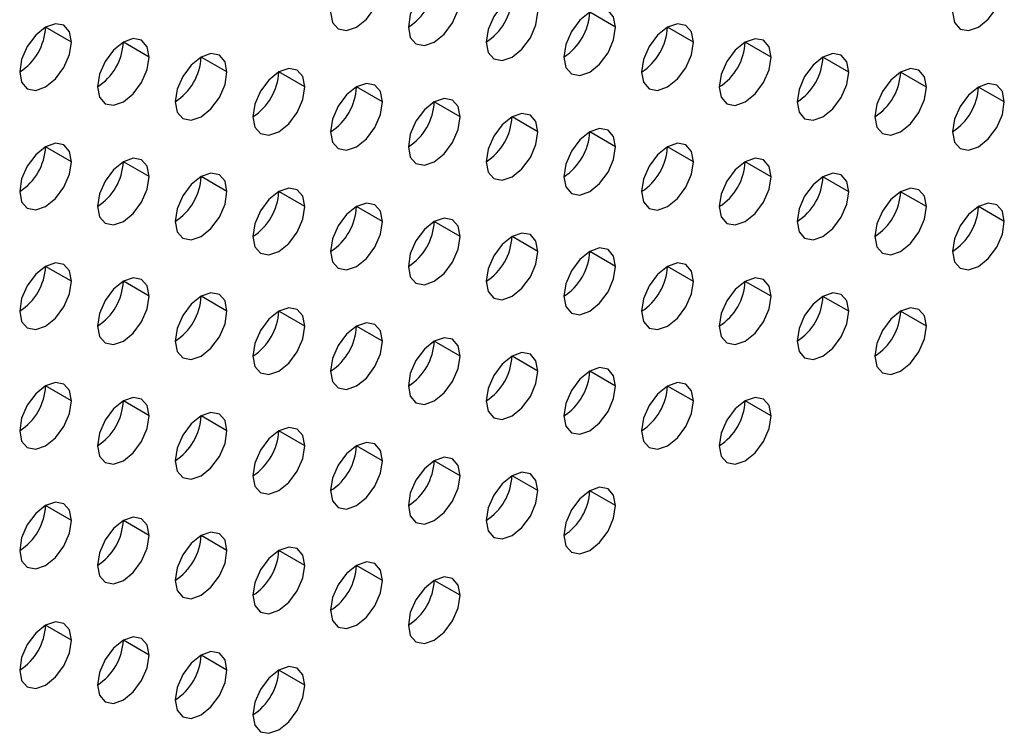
# Model space of a CAD drawing. Header units: millimetres. Extents: x 0 to 1118, y 0 to 864.
# Tile 222 of 256: x 949.98 to 952.66, y 652.47 to 654.42. Entities that reach past the tile are written whole.
import ezdxf

# ---------------------------------------------------------------- set-up
doc = ezdxf.new("R2010")
doc.units = ezdxf.units.MM

msp = doc.modelspace()

# ---------------------------------------------------------------- linework, layer by layer
at = {"color": 7, "linetype": 'Continuous', "lineweight": 25}
for p, q in [((951.602, 654.3964), (951.5313, 654.4372)), ((950.1171, 654.3557), (950.0464, 654.3965)), ((951.8141, 654.3555), (951.7434, 654.3964)), ((950.3292, 654.3148), (950.2585, 654.3557)), ((952.0263, 654.3147), (951.9556, 654.3555)), ((950.5413, 654.274), (950.4706, 654.3148)), ((952.2384, 654.2738), (952.1677, 654.3147)), ((950.7535, 654.2332), (950.6828, 654.274)), ((952.4505, 654.233), (952.3798, 654.2738)), ((950.9656, 654.1923), (950.8949, 654.2331)), ((952.6627, 654.1921), (952.592, 654.233)), ((951.1777, 654.1515), (951.107, 654.1923)), ((951.3899, 654.1106), (951.3192, 654.1514)), ((951.602, 654.0698), (951.5313, 654.1106)), ((950.1171, 654.0291), (950.0464, 654.0699)), ((951.8141, 654.0289), (951.7434, 654.0697)), ((950.3292, 653.9882), (950.2585, 654.029)), ((952.0263, 653.9881), (951.9556, 654.0289)), ((950.5413, 653.9474), (950.4706, 653.9882)), ((952.2384, 653.9472), (952.1677, 653.988)), ((950.7535, 653.9065), (950.6828, 653.9474)), ((952.4505, 653.9064), (952.3798, 653.9472)), ((950.9656, 653.8657), (950.8949, 653.9065)), ((952.6627, 653.8655), (952.592, 653.9063)), ((951.1777, 653.8248), (951.107, 653.8657)), ((951.3899, 653.784), (951.3192, 653.8248)), ((951.602, 653.7431), (951.5313, 653.784)), ((950.1171, 653.7025), (950.0464, 653.7433)), ((951.8141, 653.7023), (951.7434, 653.7431)), ((950.3292, 653.6616), (950.2585, 653.7024)), ((952.0263, 653.6615), (951.9556, 653.7023)), ((950.5413, 653.6208), (950.4706, 653.6616)), ((952.2384, 653.6206), (952.1677, 653.6614)), ((950.7535, 653.5799), (950.6828, 653.6207)), ((952.4505, 653.5798), (952.3798, 653.6206)), ((950.9656, 653.5391), (950.8949, 653.5799)), ((951.1777, 653.4982), (951.107, 653.539)), ((951.3899, 653.4574), (951.3192, 653.4982)), ((951.602, 653.4165), (951.5313, 653.4574)), ((950.1171, 653.3758), (950.0464, 653.4167)), ((951.8141, 653.3757), (951.7434, 653.4165)), ((950.3292, 653.335), (950.2585, 653.3758)), ((952.0263, 653.3348), (951.9556, 653.3757)), ((950.5413, 653.2941), (950.4706, 653.335)), ((950.7535, 653.2533), (950.6828, 653.2941)), ((950.9656, 653.2125), (950.8949, 653.2533)), ((951.1777, 653.1716), (951.107, 653.2124)), ((951.3899, 653.1308), (951.3192, 653.1716)), ((951.602, 653.0899), (951.5313, 653.1307)), ((950.1171, 653.0492), (950.0464, 653.09)), ((950.3292, 653.0084), (950.2585, 653.0492)), ((950.5413, 652.9675), (950.4706, 653.0084)), ((950.7535, 652.9267), (950.6828, 652.9675)), ((950.9656, 652.8858), (950.8949, 652.9267)), ((951.1777, 652.845), (951.107, 652.8858)), ((950.1171, 652.7226), (950.0464, 652.7634)), ((950.3292, 652.6818), (950.2585, 652.7226)), ((950.5413, 652.6409), (950.4706, 652.6817)), ((950.7535, 652.6001), (950.6828, 652.6409))]:
    msp.add_line(p, q, dxfattribs=at)
at = {"color": 7, "linetype": 'Continuous', "lineweight": 25, "flags": 128}
for points in [[(951.1777, 654.4781), (951.1724, 654.5062), (951.157, 654.5239), (951.1341, 654.5283), (951.107, 654.5189), (951.08, 654.4971), (951.057, 654.4661), (951.0417, 654.4308), (951.0363, 654.3964)], [(950.8242, 654.4373), (950.8296, 654.4091), (950.8449, 654.3915), (950.8678, 654.387), (950.8949, 654.3964), (950.922, 654.4183), (950.9449, 654.4492), (950.9602, 654.4846), (950.9656, 654.5189)], [(952.5212, 654.4371), (952.5266, 654.409), (952.542, 654.3913), (952.5649, 654.3869), (952.592, 654.3963), (952.619, 654.4181), (952.642, 654.4491), (952.6573, 654.4844), (952.6627, 654.5188)], [(951.0363, 654.3964), (951.0417, 654.3683), (951.057, 654.3506), (951.08, 654.3462), (951.107, 654.3556), (951.1341, 654.3774), (951.157, 654.4084), (951.1724, 654.4437), (951.1777, 654.4781)], [(951.3899, 654.4372), (951.3845, 654.4654), (951.3692, 654.483), (951.3462, 654.4875), (951.3192, 654.4781), (951.2921, 654.4562), (951.2692, 654.4253), (951.2538, 654.3899), (951.2485, 654.3556)], [(951.2485, 654.3556), (951.2538, 654.3274), (951.2692, 654.3098), (951.2921, 654.3053), (951.3192, 654.3148), (951.3462, 654.3366), (951.3692, 654.3675), (951.3845, 654.4029), (951.3899, 654.4372)], [(951.602, 654.3964), (951.5966, 654.4245), (951.5813, 654.4422), (951.5584, 654.4466), (951.5313, 654.4372), (951.5042, 654.4154), (951.4813, 654.3844), (951.466, 654.3491), (951.4606, 654.3147)], [(950.1171, 654.3557), (950.1117, 654.3838), (950.0964, 654.4015), (950.0734, 654.4059), (950.0464, 654.3965), (950.0193, 654.3747), (949.9964, 654.3437), (949.981, 654.3084), (949.9757, 654.2741)], [(951.4606, 654.3147), (951.466, 654.2866), (951.4813, 654.269), (951.5042, 654.2645), (951.5313, 654.2739), (951.5584, 654.2957), (951.5813, 654.3267), (951.5966, 654.362), (951.602, 654.3964)], [(951.8141, 654.3555), (951.8088, 654.3837), (951.7934, 654.4013), (951.7705, 654.4058), (951.7434, 654.3964), (951.7164, 654.3745), (951.6934, 654.3436), (951.6781, 654.3082), (951.6727, 654.2739)], [(949.9757, 654.2741), (949.981, 654.2459), (949.9964, 654.2283), (950.0193, 654.2238), (950.0464, 654.2332), (950.0734, 654.2551), (950.0964, 654.286), (950.1117, 654.3213), (950.1171, 654.3557)], [(950.3292, 654.3148), (950.3238, 654.343), (950.3085, 654.3606), (950.2856, 654.3651), (950.2585, 654.3557), (950.2314, 654.3338), (950.2085, 654.3029), (950.1932, 654.2676), (950.1878, 654.2332)], [(951.6727, 654.2739), (951.6781, 654.2458), (951.6934, 654.2281), (951.7164, 654.2237), (951.7434, 654.2331), (951.7705, 654.2549), (951.7934, 654.2858), (951.8088, 654.3212), (951.8141, 654.3555)], [(952.0263, 654.3147), (952.0209, 654.3428), (952.0056, 654.3605), (951.9826, 654.3649), (951.9556, 654.3555), (951.9285, 654.3337), (951.9056, 654.3027), (951.8902, 654.2674), (951.8848, 654.233)], [(950.1878, 654.2332), (950.1932, 654.2051), (950.2085, 654.1874), (950.2314, 654.183), (950.2585, 654.1924), (950.2856, 654.2142), (950.3085, 654.2452), (950.3238, 654.2805), (950.3292, 654.3148)], [(950.5413, 654.274), (950.536, 654.3021), (950.5206, 654.3198), (950.4977, 654.3242), (950.4706, 654.3148), (950.4436, 654.293), (950.4206, 654.2621), (950.4053, 654.2267), (950.3999, 654.1924)], [(951.8848, 654.233), (951.8902, 654.2049), (951.9056, 654.1873), (951.9285, 654.1828), (951.9556, 654.1922), (951.9826, 654.214), (952.0056, 654.245), (952.0209, 654.2803), (952.0263, 654.3147)], [(952.2384, 654.2738), (952.233, 654.302), (952.2177, 654.3196), (952.1947, 654.3241), (952.1677, 654.3147), (952.1406, 654.2928), (952.1177, 654.2619), (952.1024, 654.2266), (952.097, 654.1922)], [(950.3999, 654.1924), (950.4053, 654.1642), (950.4206, 654.1466), (950.4436, 654.1421), (950.4706, 654.1515), (950.4977, 654.1734), (950.5206, 654.2043), (950.536, 654.2396), (950.5413, 654.274)], [(950.7535, 654.2332), (950.7481, 654.2613), (950.7328, 654.2789), (950.7098, 654.2834), (950.6828, 654.274), (950.6557, 654.2521), (950.6328, 654.2212), (950.6174, 654.1859), (950.6121, 654.1515)], [(952.097, 654.1922), (952.1024, 654.1641), (952.1177, 654.1464), (952.1406, 654.142), (952.1677, 654.1514), (952.1947, 654.1732), (952.2177, 654.2041), (952.233, 654.2395), (952.2384, 654.2738)], [(952.4505, 654.233), (952.4451, 654.2611), (952.4298, 654.2788), (952.4069, 654.2832), (952.3798, 654.2738), (952.3528, 654.252), (952.3298, 654.221), (952.3145, 654.1857), (952.3091, 654.1514)], [(950.6121, 654.1515), (950.6174, 654.1234), (950.6328, 654.1057), (950.6557, 654.1013), (950.6828, 654.1107), (950.7098, 654.1325), (950.7328, 654.1635), (950.7481, 654.1988), (950.7535, 654.2332)], [(950.9656, 654.1923), (950.9602, 654.2204), (950.9449, 654.2381), (950.922, 654.2425), (950.8949, 654.2331), (950.8678, 654.2113), (950.8449, 654.1804), (950.8296, 654.145), (950.8242, 654.1107)], [(952.3091, 654.1514), (952.3145, 654.1232), (952.3298, 654.1056), (952.3528, 654.1011), (952.3798, 654.1105), (952.4069, 654.1324), (952.4298, 654.1633), (952.4451, 654.1986), (952.4505, 654.233)], [(952.6627, 654.1921), (952.6573, 654.2203), (952.642, 654.2379), (952.619, 654.2424), (952.592, 654.233), (952.5649, 654.2111), (952.542, 654.1802), (952.5266, 654.1449), (952.5212, 654.1105)], [(950.8242, 654.1107), (950.8296, 654.0825), (950.8449, 654.0649), (950.8678, 654.0604), (950.8949, 654.0698), (950.922, 654.0917), (950.9449, 654.1226), (950.9602, 654.1579), (950.9656, 654.1923)], [(951.1777, 654.1515), (951.1724, 654.1796), (951.157, 654.1972), (951.1341, 654.2017), (951.107, 654.1923), (951.08, 654.1705), (951.057, 654.1395), (951.0417, 654.1042), (951.0363, 654.0698)], [(952.5212, 654.1105), (952.5266, 654.0824), (952.542, 654.0647), (952.5649, 654.0603), (952.592, 654.0697), (952.619, 654.0915), (952.642, 654.1224), (952.6573, 654.1578), (952.6627, 654.1921)], [(951.3899, 654.1106), (951.3845, 654.1387), (951.3692, 654.1564), (951.3462, 654.1608), (951.3192, 654.1514), (951.2921, 654.1296), (951.2692, 654.0987), (951.2538, 654.0633), (951.2485, 654.029)], [(951.0363, 654.0698), (951.0417, 654.0417), (951.057, 654.024), (951.08, 654.0196), (951.107, 654.029), (951.1341, 654.0508), (951.157, 654.0818), (951.1724, 654.1171), (951.1777, 654.1515)], [(951.2485, 654.029), (951.2538, 654.0008), (951.2692, 653.9832), (951.2921, 653.9787), (951.3192, 653.9881), (951.3462, 654.01), (951.3692, 654.0409), (951.3845, 654.0763), (951.3899, 654.1106)], [(951.602, 654.0698), (951.5966, 654.0979), (951.5813, 654.1155), (951.5584, 654.12), (951.5313, 654.1106), (951.5042, 654.0888), (951.4813, 654.0578), (951.466, 654.0225), (951.4606, 653.9881)], [(950.1171, 654.0291), (950.1117, 654.0572), (950.0964, 654.0749), (950.0734, 654.0793), (950.0464, 654.0699), (950.0193, 654.0481), (949.9964, 654.0171), (949.981, 653.9818), (949.9757, 653.9474)], [(951.8141, 654.0289), (951.8088, 654.0571), (951.7934, 654.0747), (951.7705, 654.0792), (951.7434, 654.0697), (951.7164, 654.0479), (951.6934, 654.017), (951.6781, 653.9816), (951.6727, 653.9473)], [(951.4606, 653.9881), (951.466, 653.96), (951.4813, 653.9423), (951.5042, 653.9379), (951.5313, 653.9473), (951.5584, 653.9691), (951.5813, 654.0001), (951.5966, 654.0354), (951.602, 654.0698)], [(949.9757, 653.9474), (949.981, 653.9193), (949.9964, 653.9017), (950.0193, 653.8972), (950.0464, 653.9066), (950.0734, 653.9284), (950.0964, 653.9594), (950.1117, 653.9947), (950.1171, 654.0291)], [(950.3292, 653.9882), (950.3238, 654.0164), (950.3085, 654.034), (950.2856, 654.0385), (950.2585, 654.0291), (950.2314, 654.0072), (950.2085, 653.9763), (950.1932, 653.9409), (950.1878, 653.9066)], [(951.6727, 653.9473), (951.6781, 653.9191), (951.6934, 653.9015), (951.7164, 653.897), (951.7434, 653.9064), (951.7705, 653.9283), (951.7934, 653.9592), (951.8088, 653.9946), (951.8141, 654.0289)], [(952.0263, 653.9881), (952.0209, 654.0162), (952.0056, 654.0339), (951.9826, 654.0383), (951.9556, 654.0289), (951.9285, 654.0071), (951.9056, 653.9761), (951.8902, 653.9408), (951.8848, 653.9064)], [(950.5413, 653.9474), (950.536, 653.9755), (950.5206, 653.9932), (950.4977, 653.9976), (950.4706, 653.9882), (950.4436, 653.9664), (950.4206, 653.9354), (950.4053, 653.9001), (950.3999, 653.8657)], [(952.2384, 653.9472), (952.233, 653.9754), (952.2177, 653.993), (952.1947, 653.9975), (952.1677, 653.9881), (952.1406, 653.9662), (952.1177, 653.9353), (952.1024, 653.8999), (952.097, 653.8656)], [(950.1878, 653.9066), (950.1932, 653.8784), (950.2085, 653.8608), (950.2314, 653.8563), (950.2585, 653.8658), (950.2856, 653.8876), (950.3085, 653.9185), (950.3238, 653.9539), (950.3292, 653.9882)], [(951.8848, 653.9064), (951.8902, 653.8783), (951.9056, 653.8606), (951.9285, 653.8562), (951.9556, 653.8656), (951.9826, 653.8874), (952.0056, 653.9184), (952.0209, 653.9537), (952.0263, 653.9881)], [(950.3999, 653.8657), (950.4053, 653.8376), (950.4206, 653.82), (950.4436, 653.8155), (950.4706, 653.8249), (950.4977, 653.8467), (950.5206, 653.8777), (950.536, 653.913), (950.5413, 653.9474)], [(950.7535, 653.9065), (950.7481, 653.9347), (950.7328, 653.9523), (950.7098, 653.9568), (950.6828, 653.9474), (950.6557, 653.9255), (950.6328, 653.8946), (950.6174, 653.8592), (950.6121, 653.8249)], [(952.097, 653.8656), (952.1024, 653.8374), (952.1177, 653.8198), (952.1406, 653.8153), (952.1677, 653.8247), (952.1947, 653.8466), (952.2177, 653.8775), (952.233, 653.9129), (952.2384, 653.9472)], [(952.4505, 653.9064), (952.4451, 653.9345), (952.4298, 653.9522), (952.4069, 653.9566), (952.3798, 653.9472), (952.3528, 653.9254), (952.3298, 653.8944), (952.3145, 653.8591), (952.3091, 653.8247)], [(950.9656, 653.8657), (950.9602, 653.8938), (950.9449, 653.9115), (950.922, 653.9159), (950.8949, 653.9065), (950.8678, 653.8847), (950.8449, 653.8537), (950.8296, 653.8184), (950.8242, 653.784)], [(952.6627, 653.8655), (952.6573, 653.8937), (952.642, 653.9113), (952.619, 653.9158), (952.592, 653.9064), (952.5649, 653.8845), (952.542, 653.8536), (952.5266, 653.8182), (952.5212, 653.7839)], [(950.6121, 653.8249), (950.6174, 653.7968), (950.6328, 653.7791), (950.6557, 653.7747), (950.6828, 653.7841), (950.7098, 653.8059), (950.7328, 653.8368), (950.7481, 653.8722), (950.7535, 653.9065)], [(952.3091, 653.8247), (952.3145, 653.7966), (952.3298, 653.779), (952.3528, 653.7745), (952.3798, 653.7839), (952.4069, 653.8057), (952.4298, 653.8367), (952.4451, 653.872), (952.4505, 653.9064)], [(950.8242, 653.784), (950.8296, 653.7559), (950.8449, 653.7383), (950.8678, 653.7338), (950.8949, 653.7432), (950.922, 653.765), (950.9449, 653.796), (950.9602, 653.8313), (950.9656, 653.8657)], [(951.1777, 653.8248), (951.1724, 653.853), (951.157, 653.8706), (951.1341, 653.8751), (951.107, 653.8657), (951.08, 653.8438), (951.057, 653.8129), (951.0417, 653.7776), (951.0363, 653.7432)], [(952.5212, 653.7839), (952.5266, 653.7557), (952.542, 653.7381), (952.5649, 653.7336), (952.592, 653.7431), (952.619, 653.7649), (952.642, 653.7958), (952.6573, 653.8312), (952.6627, 653.8655)], [(951.3899, 653.784), (951.3845, 653.8121), (951.3692, 653.8298), (951.3462, 653.8342), (951.3192, 653.8248), (951.2921, 653.803), (951.2692, 653.772), (951.2538, 653.7367), (951.2485, 653.7024)], [(951.0363, 653.7432), (951.0417, 653.7151), (951.057, 653.6974), (951.08, 653.693), (951.107, 653.7024), (951.1341, 653.7242), (951.157, 653.7551), (951.1724, 653.7905), (951.1777, 653.8248)], [(951.2485, 653.7024), (951.2538, 653.6742), (951.2692, 653.6566), (951.2921, 653.6521), (951.3192, 653.6615), (951.3462, 653.6834), (951.3692, 653.7143), (951.3845, 653.7496), (951.3899, 653.784)], [(951.602, 653.7431), (951.5966, 653.7713), (951.5813, 653.7889), (951.5584, 653.7934), (951.5313, 653.784), (951.5042, 653.7621), (951.4813, 653.7312), (951.466, 653.6959), (951.4606, 653.6615)], [(950.1171, 653.7025), (950.1117, 653.7306), (950.0964, 653.7482), (950.0734, 653.7527), (950.0464, 653.7433), (950.0193, 653.7215), (949.9964, 653.6905), (949.981, 653.6552), (949.9757, 653.6208)], [(951.8141, 653.7023), (951.8088, 653.7304), (951.7934, 653.7481), (951.7705, 653.7525), (951.7434, 653.7431), (951.7164, 653.7213), (951.6934, 653.6904), (951.6781, 653.655), (951.6727, 653.6207)], [(951.4606, 653.6615), (951.466, 653.6334), (951.4813, 653.6157), (951.5042, 653.6113), (951.5313, 653.6207), (951.5584, 653.6425), (951.5813, 653.6735), (951.5966, 653.7088), (951.602, 653.7431)], [(949.9757, 653.6208), (949.981, 653.5927), (949.9964, 653.575), (950.0193, 653.5706), (950.0464, 653.58), (950.0734, 653.6018), (950.0964, 653.6328), (950.1117, 653.6681), (950.1171, 653.7025)], [(950.3292, 653.6616), (950.3238, 653.6898), (950.3085, 653.7074), (950.2856, 653.7119), (950.2585, 653.7024), (950.2314, 653.6806), (950.2085, 653.6497), (950.1932, 653.6143), (950.1878, 653.58)], [(951.6727, 653.6207), (951.6781, 653.5925), (951.6934, 653.5749), (951.7164, 653.5704), (951.7434, 653.5798), (951.7705, 653.6017), (951.7934, 653.6326), (951.8088, 653.6679), (951.8141, 653.7023)], [(952.0263, 653.6615), (952.0209, 653.6896), (952.0056, 653.7072), (951.9826, 653.7117), (951.9556, 653.7023), (951.9285, 653.6804), (951.9056, 653.6495), (951.8902, 653.6142), (951.8848, 653.5798)], [(950.5413, 653.6208), (950.536, 653.6489), (950.5206, 653.6665), (950.4977, 653.671), (950.4706, 653.6616), (950.4436, 653.6398), (950.4206, 653.6088), (950.4053, 653.5735), (950.3999, 653.5391)], [(952.2384, 653.6206), (952.233, 653.6487), (952.2177, 653.6664), (952.1947, 653.6708), (952.1677, 653.6614), (952.1406, 653.6396), (952.1177, 653.6087), (952.1024, 653.5733), (952.097, 653.539)], [(950.1878, 653.58), (950.1932, 653.5518), (950.2085, 653.5342), (950.2314, 653.5297), (950.2585, 653.5391), (950.2856, 653.561), (950.3085, 653.5919), (950.3238, 653.6273), (950.3292, 653.6616)], [(951.8848, 653.5798), (951.8902, 653.5517), (951.9056, 653.534), (951.9285, 653.5296), (951.9556, 653.539), (951.9826, 653.5608), (952.0056, 653.5918), (952.0209, 653.6271), (952.0263, 653.6615)], [(950.3999, 653.5391), (950.4053, 653.511), (950.4206, 653.4933), (950.4436, 653.4889), (950.4706, 653.4983), (950.4977, 653.5201), (950.5206, 653.5511), (950.536, 653.5864), (950.5413, 653.6208)], [(950.7535, 653.5799), (950.7481, 653.6081), (950.7328, 653.6257), (950.7098, 653.6302), (950.6828, 653.6208), (950.6557, 653.5989), (950.6328, 653.568), (950.6174, 653.5326), (950.6121, 653.4983)], [(952.097, 653.539), (952.1024, 653.5108), (952.1177, 653.4932), (952.1406, 653.4887), (952.1677, 653.4981), (952.1947, 653.52), (952.2177, 653.5509), (952.233, 653.5863), (952.2384, 653.6206)], [(952.4505, 653.5798), (952.4451, 653.6079), (952.4298, 653.6255), (952.4069, 653.63), (952.3798, 653.6206), (952.3528, 653.5988), (952.3298, 653.5678), (952.3145, 653.5325), (952.3091, 653.4981)], [(950.9656, 653.5391), (950.9602, 653.5672), (950.9449, 653.5849), (950.922, 653.5893), (950.8949, 653.5799), (950.8678, 653.5581), (950.8449, 653.5271), (950.8296, 653.4918), (950.8242, 653.4574)], [(950.6121, 653.4983), (950.6174, 653.4701), (950.6328, 653.4525), (950.6557, 653.448), (950.6828, 653.4574), (950.7098, 653.4793), (950.7328, 653.5102), (950.7481, 653.5456), (950.7535, 653.5799)], [(952.3091, 653.4981), (952.3145, 653.47), (952.3298, 653.4523), (952.3528, 653.4479), (952.3798, 653.4573), (952.4069, 653.4791), (952.4298, 653.5101), (952.4451, 653.5454), (952.4505, 653.5798)], [(950.8242, 653.4574), (950.8296, 653.4293), (950.8449, 653.4116), (950.8678, 653.4072), (950.8949, 653.4166), (950.922, 653.4384), (950.9449, 653.4694), (950.9602, 653.5047), (950.9656, 653.5391)], [(951.1777, 653.4982), (951.1724, 653.5264), (951.157, 653.544), (951.1341, 653.5485), (951.107, 653.5391), (951.08, 653.5172), (951.057, 653.4863), (951.0417, 653.4509), (951.0363, 653.4166)], [(951.3899, 653.4574), (951.3845, 653.4855), (951.3692, 653.5032), (951.3462, 653.5076), (951.3192, 653.4982), (951.2921, 653.4764), (951.2692, 653.4454), (951.2538, 653.4101), (951.2485, 653.3757)], [(951.0363, 653.4166), (951.0417, 653.3884), (951.057, 653.3708), (951.08, 653.3663), (951.107, 653.3757), (951.1341, 653.3976), (951.157, 653.4285), (951.1724, 653.4639), (951.1777, 653.4982)], [(951.2485, 653.3757), (951.2538, 653.3476), (951.2692, 653.33), (951.2921, 653.3255), (951.3192, 653.3349), (951.3462, 653.3567), (951.3692, 653.3877), (951.3845, 653.423), (951.3899, 653.4574)], [(951.602, 653.4165), (951.5966, 653.4447), (951.5813, 653.4623), (951.5584, 653.4668), (951.5313, 653.4574), (951.5042, 653.4355), (951.4813, 653.4046), (951.466, 653.3692), (951.4606, 653.3349)], [(950.1171, 653.3758), (950.1117, 653.404), (950.0964, 653.4216), (950.0734, 653.4261), (950.0464, 653.4167), (950.0193, 653.3948), (949.9964, 653.3639), (949.981, 653.3286), (949.9757, 653.2942)], [(951.4606, 653.3349), (951.466, 653.3067), (951.4813, 653.2891), (951.5042, 653.2846), (951.5313, 653.2941), (951.5584, 653.3159), (951.5813, 653.3468), (951.5966, 653.3822), (951.602, 653.4165)], [(951.8141, 653.3757), (951.8088, 653.4038), (951.7934, 653.4215), (951.7705, 653.4259), (951.7434, 653.4165), (951.7164, 653.3947), (951.6934, 653.3637), (951.6781, 653.3284), (951.6727, 653.294)], [(949.9757, 653.2942), (949.981, 653.2661), (949.9964, 653.2484), (950.0193, 653.244), (950.0464, 653.2534), (950.0734, 653.2752), (950.0964, 653.3061), (950.1117, 653.3415), (950.1171, 653.3758)], [(950.3292, 653.335), (950.3238, 653.3631), (950.3085, 653.3808), (950.2856, 653.3852), (950.2585, 653.3758), (950.2314, 653.354), (950.2085, 653.323), (950.1932, 653.2877), (950.1878, 653.2534)], [(951.6727, 653.294), (951.6781, 653.2659), (951.6934, 653.2483), (951.7164, 653.2438), (951.7434, 653.2532), (951.7705, 653.275), (951.7934, 653.306), (951.8088, 653.3413), (951.8141, 653.3757)], [(952.0263, 653.3348), (952.0209, 653.363), (952.0056, 653.3806), (951.9826, 653.3851), (951.9556, 653.3757), (951.9285, 653.3538), (951.9056, 653.3229), (951.8902, 653.2876), (951.8848, 653.2532)], [(950.1878, 653.2534), (950.1932, 653.2252), (950.2085, 653.2076), (950.2314, 653.2031), (950.2585, 653.2125), (950.2856, 653.2344), (950.3085, 653.2653), (950.3238, 653.3006), (950.3292, 653.335)], [(950.5413, 653.2941), (950.536, 653.3223), (950.5206, 653.3399), (950.4977, 653.3444), (950.4706, 653.335), (950.4436, 653.3131), (950.4206, 653.2822), (950.4053, 653.2469), (950.3999, 653.2125)], [(951.8848, 653.2532), (951.8902, 653.2251), (951.9056, 653.2074), (951.9285, 653.203), (951.9556, 653.2124), (951.9826, 653.2342), (952.0056, 653.2651), (952.0209, 653.3005), (952.0263, 653.3348)], [(950.3999, 653.2125), (950.4053, 653.1844), (950.4206, 653.1667), (950.4436, 653.1623), (950.4706, 653.1717), (950.4977, 653.1935), (950.5206, 653.2245), (950.536, 653.2598), (950.5413, 653.2941)], [(950.7535, 653.2533), (950.7481, 653.2814), (950.7328, 653.2991), (950.7098, 653.3035), (950.6828, 653.2941), (950.6557, 653.2723), (950.6328, 653.2414), (950.6174, 653.206), (950.6121, 653.1717)], [(950.6121, 653.1717), (950.6174, 653.1435), (950.6328, 653.1259), (950.6557, 653.1214), (950.6828, 653.1308), (950.7098, 653.1527), (950.7328, 653.1836), (950.7481, 653.2189), (950.7535, 653.2533)], [(950.9656, 653.2125), (950.9602, 653.2406), (950.9449, 653.2582), (950.922, 653.2627), (950.8949, 653.2533), (950.8678, 653.2315), (950.8449, 653.2005), (950.8296, 653.1652), (950.8242, 653.1308)], [(950.8242, 653.1308), (950.8296, 653.1027), (950.8449, 653.085), (950.8678, 653.0806), (950.8949, 653.09), (950.922, 653.1118), (950.9449, 653.1428), (950.9602, 653.1781), (950.9656, 653.2125)], [(951.1777, 653.1716), (951.1724, 653.1997), (951.157, 653.2174), (951.1341, 653.2218), (951.107, 653.2124), (951.08, 653.1906), (951.057, 653.1597), (951.0417, 653.1243), (951.0363, 653.09)], [(951.0363, 653.09), (951.0417, 653.0618), (951.057, 653.0442), (951.08, 653.0397), (951.107, 653.0491), (951.1341, 653.071), (951.157, 653.1019), (951.1724, 653.1373), (951.1777, 653.1716)], [(951.3899, 653.1308), (951.3845, 653.1589), (951.3692, 653.1765), (951.3462, 653.181), (951.3192, 653.1716), (951.2921, 653.1498), (951.2692, 653.1188), (951.2538, 653.0835), (951.2485, 653.0491)], [(951.2485, 653.0491), (951.2538, 653.021), (951.2692, 653.0033), (951.2921, 652.9989), (951.3192, 653.0083), (951.3462, 653.0301), (951.3692, 653.0611), (951.3845, 653.0964), (951.3899, 653.1308)], [(951.602, 653.0899), (951.5966, 653.1181), (951.5813, 653.1357), (951.5584, 653.1402), (951.5313, 653.1307), (951.5042, 653.1089), (951.4813, 653.078), (951.466, 653.0426), (951.4606, 653.0083)], [(950.1171, 653.0492), (950.1117, 653.0774), (950.0964, 653.095), (950.0734, 653.0995), (950.0464, 653.0901), (950.0193, 653.0682), (949.9964, 653.0373), (949.981, 653.0019), (949.9757, 652.9676)], [(951.4606, 653.0083), (951.466, 652.9801), (951.4813, 652.9625), (951.5042, 652.958), (951.5313, 652.9674), (951.5584, 652.9893), (951.5813, 653.0202), (951.5966, 653.0556), (951.602, 653.0899)], [(950.3292, 653.0084), (950.3238, 653.0365), (950.3085, 653.0542), (950.2856, 653.0586), (950.2585, 653.0492), (950.2314, 653.0274), (950.2085, 652.9964), (950.1932, 652.9611), (950.1878, 652.9267)], [(949.9757, 652.9676), (949.981, 652.9394), (949.9964, 652.9218), (950.0193, 652.9173), (950.0464, 652.9268), (950.0734, 652.9486), (950.0964, 652.9795), (950.1117, 653.0149), (950.1171, 653.0492)], [(950.1878, 652.9267), (950.1932, 652.8986), (950.2085, 652.881), (950.2314, 652.8765), (950.2585, 652.8859), (950.2856, 652.9077), (950.3085, 652.9387), (950.3238, 652.974), (950.3292, 653.0084)], [(950.5413, 652.9675), (950.536, 652.9957), (950.5206, 653.0133), (950.4977, 653.0178), (950.4706, 653.0084), (950.4436, 652.9865), (950.4206, 652.9556), (950.4053, 652.9202), (950.3999, 652.8859)], [(950.7535, 652.9267), (950.7481, 652.9548), (950.7328, 652.9725), (950.7098, 652.9769), (950.6828, 652.9675), (950.6557, 652.9457), (950.6328, 652.9147), (950.6174, 652.8794), (950.6121, 652.845)], [(950.3999, 652.8859), (950.4053, 652.8578), (950.4206, 652.8401), (950.4436, 652.8357), (950.4706, 652.8451), (950.4977, 652.8669), (950.5206, 652.8978), (950.536, 652.9332), (950.5413, 652.9675)], [(950.6121, 652.845), (950.6174, 652.8169), (950.6328, 652.7993), (950.6557, 652.7948), (950.6828, 652.8042), (950.7098, 652.826), (950.7328, 652.857), (950.7481, 652.8923), (950.7535, 652.9267)], [(950.9656, 652.8858), (950.9602, 652.914), (950.9449, 652.9316), (950.922, 652.9361), (950.8949, 652.9267), (950.8678, 652.9048), (950.8449, 652.8739), (950.8296, 652.8386), (950.8242, 652.8042)], [(951.1777, 652.845), (951.1724, 652.8731), (951.157, 652.8908), (951.1341, 652.8952), (951.107, 652.8858), (951.08, 652.864), (951.057, 652.833), (951.0417, 652.7977), (951.0363, 652.7634)], [(950.8242, 652.8042), (950.8296, 652.7761), (950.8449, 652.7584), (950.8678, 652.754), (950.8949, 652.7634), (950.922, 652.7852), (950.9449, 652.8161), (950.9602, 652.8515), (950.9656, 652.8858)], [(951.0363, 652.7634), (951.0417, 652.7352), (951.057, 652.7176), (951.08, 652.7131), (951.107, 652.7225), (951.1341, 652.7444), (951.157, 652.7753), (951.1724, 652.8106), (951.1777, 652.845)], [(950.1171, 652.7226), (950.1117, 652.7507), (950.0964, 652.7684), (950.0734, 652.7728), (950.0464, 652.7634), (950.0193, 652.7416), (949.9964, 652.7107), (949.981, 652.6753), (949.9757, 652.641)], [(950.3292, 652.6818), (950.3238, 652.7099), (950.3085, 652.7275), (950.2856, 652.732), (950.2585, 652.7226), (950.2314, 652.7008), (950.2085, 652.6698), (950.1932, 652.6345), (950.1878, 652.6001)], [(949.9757, 652.641), (949.981, 652.6128), (949.9964, 652.5952), (950.0193, 652.5907), (950.0464, 652.6001), (950.0734, 652.622), (950.0964, 652.6529), (950.1117, 652.6883), (950.1171, 652.7226)], [(950.1878, 652.6001), (950.1932, 652.572), (950.2085, 652.5543), (950.2314, 652.5499), (950.2585, 652.5593), (950.2856, 652.5811), (950.3085, 652.6121), (950.3238, 652.6474), (950.3292, 652.6818)], [(950.5413, 652.6409), (950.536, 652.6691), (950.5206, 652.6867), (950.4977, 652.6912), (950.4706, 652.6817), (950.4436, 652.6599), (950.4206, 652.629), (950.4053, 652.5936), (950.3999, 652.5593)], [(950.7535, 652.6001), (950.7481, 652.6282), (950.7328, 652.6459), (950.7098, 652.6503), (950.6828, 652.6409), (950.6557, 652.6191), (950.6328, 652.5881), (950.6174, 652.5528), (950.6121, 652.5184)], [(950.3999, 652.5593), (950.4053, 652.5311), (950.4206, 652.5135), (950.4436, 652.509), (950.4706, 652.5184), (950.4977, 652.5403), (950.5206, 652.5712), (950.536, 652.6066), (950.5413, 652.6409)], [(950.6121, 652.5184), (950.6174, 652.4903), (950.6328, 652.4726), (950.6557, 652.4682), (950.6828, 652.4776), (950.7098, 652.4994), (950.7328, 652.5304), (950.7481, 652.5657), (950.7535, 652.6001)]]:
    msp.add_lwpolyline(points, dxfattribs=at)
at = {"color": 7, "linetype": 'Continuous', "lineweight": 25}
for centre in [(950.9535, 654.5259), (951.1656, 654.485), (951.3778, 654.4442), (949.8928, 654.4035), (951.5899, 654.4033), (950.105, 654.3627), (951.802, 654.3625), (950.3171, 654.3218), (952.0142, 654.3216), (950.5292, 654.281), (952.2263, 654.2808), (950.7414, 654.2401), (952.4384, 654.24), (950.9535, 654.1993), (951.1656, 654.1584), (951.3778, 654.1176), (949.8928, 654.0769), (951.5899, 654.0767), (950.105, 654.036), (951.802, 654.0359), (950.3171, 653.9952), (952.0142, 653.995), (950.5292, 653.9543), (952.2263, 653.9542), (950.7414, 653.9135), (952.4384, 653.9133), (950.9535, 653.8726), (951.1656, 653.8318), (951.3778, 653.791), (949.8928, 653.7503), (951.5899, 653.7501), (950.105, 653.7094), (951.802, 653.7093), (950.3171, 653.6686), (952.0142, 653.6684), (950.5292, 653.6277), (952.2263, 653.6276), (950.7414, 653.5869), (950.9535, 653.546), (951.1656, 653.5052), (951.3778, 653.4643), (949.8928, 653.4236), (951.5899, 653.4235), (950.105, 653.3828), (951.802, 653.3826), (950.3171, 653.342), (950.5292, 653.3011), (950.7414, 653.2603), (950.9535, 653.2194), (951.1656, 653.1786), (951.3778, 653.1377), (949.8928, 653.097), (950.105, 653.0562), (950.3171, 653.0153), (950.5292, 652.9745), (950.7414, 652.9336), (950.9535, 652.8928), (949.8928, 652.7704), (950.105, 652.7296), (950.3171, 652.6887), (950.5292, 652.6479)]:
    msp.add_arc(centre, 0.1537, 302.6055, 357.3945, dxfattribs=at)

doc.saveas('drawing.dxf')
